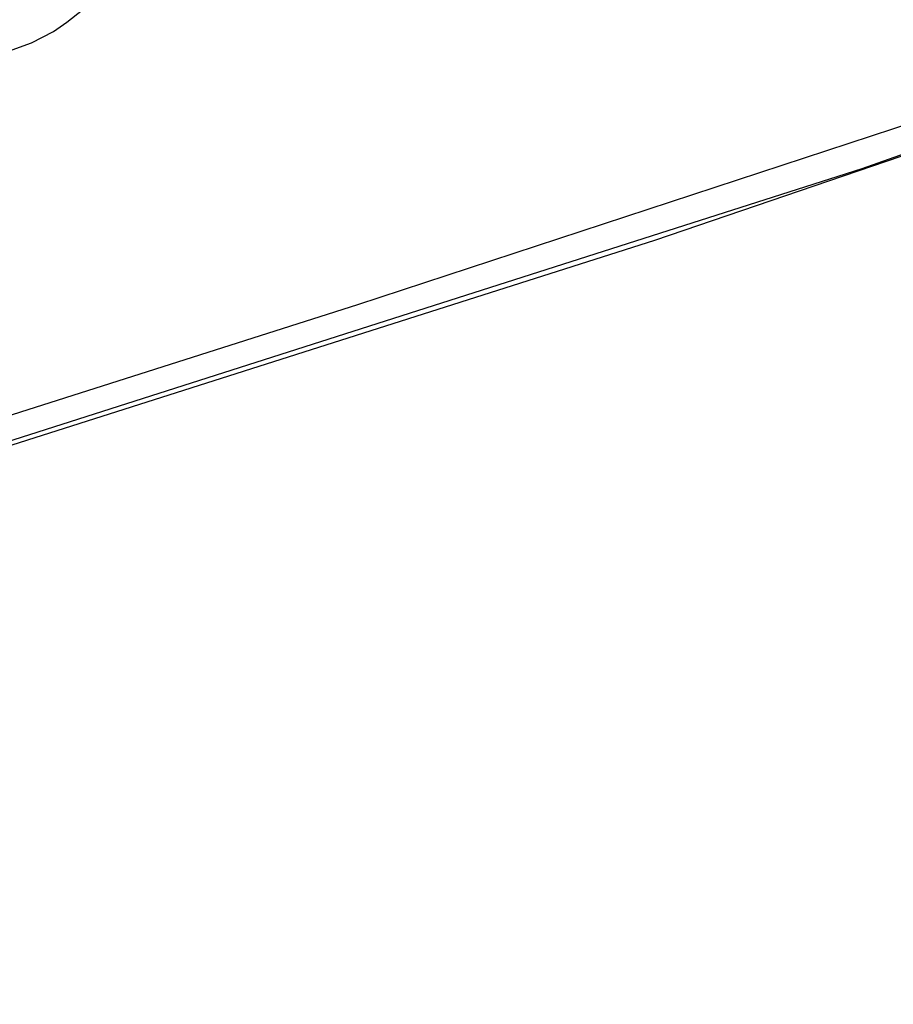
# Model space of a CAD drawing. Extents: x -3.57 to 3.57, y -2.08 to 2.06.
# Tile 82 of 219: x -0.28 to 0.63, y -2.04 to -1.01. Entities that reach past the tile are written whole.
import ezdxf

# ---------------------------------------------------------------- set-up
doc = ezdxf.new("R2010")
doc.units = 0

msp = doc.modelspace()

# ---------------------------------------------------------------- linework, layer by layer
at = {"layer": 'Layer 1', "color": 8, "linetype": 'CONTINUOUS'}
for p, q in [((-0.230479, -1.011168), (-0.091504, -0.901384)), ((-0.244199, -1.020954), (-0.230479, -1.011168)), ((-0.267267, -1.03273), (-0.244199, -1.020954)), ((-0.650582, -1.169751), (-0.267267, -1.03273))]:
    msp.add_line(p, q, dxfattribs=at)
at = {"layer": 'Layer 1', "color": 7, "linetype": 'CONTINUOUS'}
for p, q in [((0.599918, -1.163632), (1.144804, -0.971438)), ((0.966677, -1.012627), (0.072924, -1.306028)), ((0.383556, -1.23848), (0.752357, -1.112669)), ((-2.129214, -2.036025), (0.599918, -1.163632)), ((-2.074459, -2.020401), (0.383556, -1.23848)), ((0.072924, -1.306028), (-1.567853, -1.828727))]:
    msp.add_line(p, q, dxfattribs=at)

doc.saveas('drawing.dxf')
